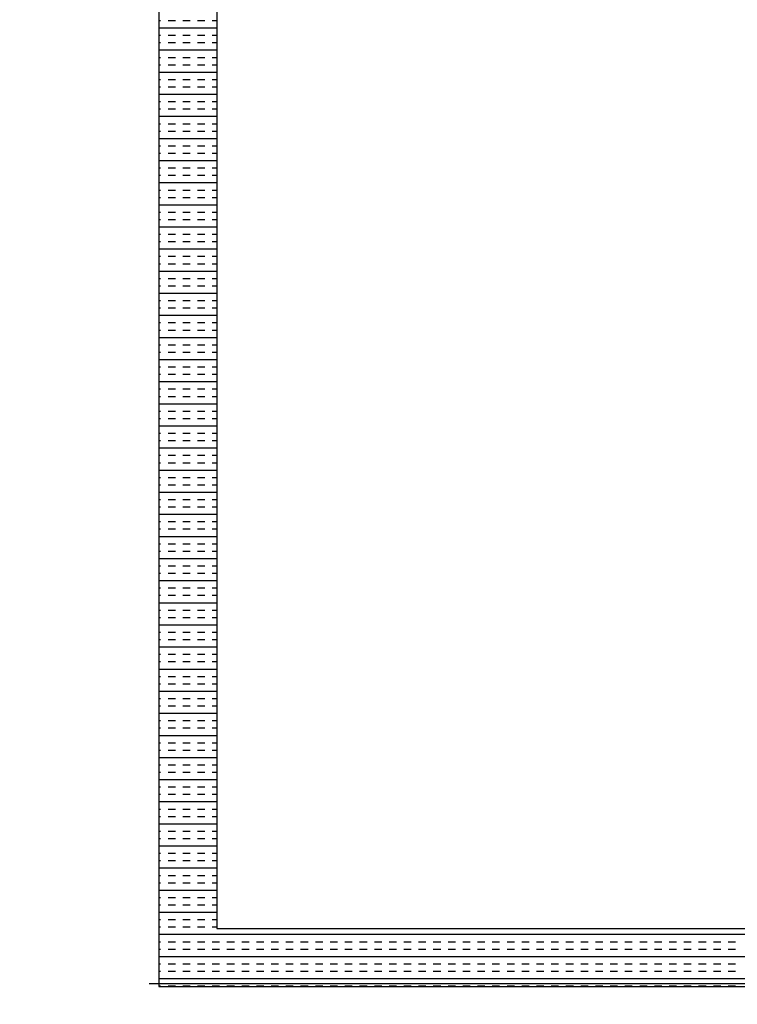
# Model space of a CAD drawing. Header units: millimetres. Extents: x -11575 to 52845, y -36266 to 23021.
# Tile 40 of 184: x 16274 to 16584, y 12847 to 13272. Entities that reach past the tile are written whole.
import ezdxf

# ---------------------------------------------------------------- set-up
doc = ezdxf.new("R2010")
doc.units = ezdxf.units.MM
doc.header["$MEASUREMENT"] = 0
doc.linetypes.add('HIDDENX2', pattern=[0.75, 0.5, -0.25])
doc.layers.add('GREY SCALE', color=9, linetype='Continuous', true_color=0x808080)
doc.layers.add('GREYSCALE', color=9, linetype='Continuous', lineweight=0, true_color=0x808080)
doc.layers.add('M-MEP-ELPR-CKT', color=7, linetype='HIDDENX2', lineweight=20, true_color=0x960000)
doc.layers.add('M-MEP-ELLG-TEXT', color=7, linetype='Continuous', lineweight=20)
doc.styles.add('Oswald Light', font='txt')
doc.dimstyles.new('MDS-50', dxfattribs={"dimtxt": 100, "dimasz": 100, "dimexe": 50, "dimexo": 50, "dimgap": 25, "dimtad": 1, "dimdec": 0, "dimtxsty": 'Oswald Light', "dimcen": 0, "dimdle": 1.5875, "dimazin": 0, "dimtfac": 1, "dimtdec": 0, "dimtix": 1, "dimtmove": 0, "dimatfit": 0, "dimfxl": 1, "dimfrac": 2, "dimtolj": 1, "dimarcsym": 0})

# ---------------------------------------------------------------- blocks, each defined once
blk = doc.blocks.new('FLOOR PLAN')
at = {"layer": 'GREYSCALE', "color": 0, "lineweight": -2, "ltscale": 0.25}
for p, q in [((16334.38, 13455.66), (16334.38, 12854.21)), ((16359.44, 13430.6), (16359.44, 12879.27)), ((16359.44, 12879.27), (16910.78, 12879.27)), ((16334.38, 12854.21), (16935.84, 12854.21))]:
    blk.add_line(p, q, dxfattribs=at)
at = {"layer": 'GREYSCALE', "color": 0, "lineweight": -2}
for p, q in [((16334.38, 13271.47), (16335.2, 13271.47)), ((16334.38, 13268.28), (16359.44, 13268.28)), ((16338.39, 13271.47), (16341.57, 13271.47)), ((16344.75, 13271.47), (16347.93, 13271.47)), ((16351.12, 13271.47), (16354.3, 13271.47)), ((16357.48, 13271.47), (16359.44, 13271.47)), ((16334.38, 13265.1), (16335.2, 13265.1)), ((16338.39, 13265.1), (16341.57, 13265.1)), ((16344.75, 13265.1), (16347.93, 13265.1)), ((16351.12, 13265.1), (16354.3, 13265.1)), ((16357.48, 13265.1), (16359.44, 13265.1)), ((16334.38, 13261.92), (16335.2, 13261.92)), ((16338.39, 13261.92), (16341.57, 13261.92)), ((16344.75, 13261.92), (16347.93, 13261.92)), ((16351.12, 13261.92), (16354.3, 13261.92)), ((16357.48, 13261.92), (16359.44, 13261.92)), ((16334.38, 13258.73), (16359.44, 13258.73)), ((16334.38, 13255.55), (16335.2, 13255.55)), ((16338.39, 13255.55), (16341.57, 13255.55)), ((16344.75, 13255.55), (16347.93, 13255.55)), ((16351.12, 13255.55), (16354.3, 13255.55)), ((16357.48, 13255.55), (16359.44, 13255.55)), ((16334.38, 13252.37), (16335.2, 13252.37)), ((16338.39, 13252.37), (16341.57, 13252.37)), ((16344.75, 13252.37), (16347.93, 13252.37)), ((16351.12, 13252.37), (16354.3, 13252.37)), ((16357.48, 13252.37), (16359.44, 13252.37)), ((16334.38, 13249.19), (16359.44, 13249.19)), ((16334.38, 13246), (16335.2, 13246)), ((16334.38, 13242.82), (16335.2, 13242.82)), ((16338.39, 13246), (16341.57, 13246)), ((16338.39, 13242.82), (16341.57, 13242.82)), ((16344.75, 13246), (16347.93, 13246)), ((16344.75, 13242.82), (16347.93, 13242.82)), ((16351.12, 13246), (16354.3, 13246)), ((16351.12, 13242.82), (16354.3, 13242.82)), ((16357.48, 13246), (16359.44, 13246)), ((16357.48, 13242.82), (16359.44, 13242.82)), ((16334.38, 13239.64), (16359.44, 13239.64)), ((16334.38, 13236.46), (16335.2, 13236.46)), ((16338.39, 13236.46), (16341.57, 13236.46)), ((16344.75, 13236.46), (16347.93, 13236.46)), ((16351.12, 13236.46), (16354.3, 13236.46)), ((16357.48, 13236.46), (16359.44, 13236.46)), ((16334.38, 13233.27), (16335.2, 13233.27)), ((16334.38, 13230.09), (16359.44, 13230.09)), ((16338.39, 13233.27), (16341.57, 13233.27)), ((16344.75, 13233.27), (16347.93, 13233.27)), ((16351.12, 13233.27), (16354.3, 13233.27)), ((16357.48, 13233.27), (16359.44, 13233.27)), ((16334.38, 13226.91), (16335.2, 13226.91)), ((16338.39, 13226.91), (16341.57, 13226.91)), ((16344.75, 13226.91), (16347.93, 13226.91)), ((16351.12, 13226.91), (16354.3, 13226.91)), ((16357.48, 13226.91), (16359.44, 13226.91)), ((16334.38, 13223.72), (16335.2, 13223.72)), ((16338.39, 13223.72), (16341.57, 13223.72)), ((16344.75, 13223.72), (16347.93, 13223.72)), ((16351.12, 13223.72), (16354.3, 13223.72)), ((16357.48, 13223.72), (16359.44, 13223.72)), ((16334.38, 13220.54), (16359.44, 13220.54)), ((16334.38, 13217.36), (16335.2, 13217.36)), ((16338.39, 13217.36), (16341.57, 13217.36)), ((16344.75, 13217.36), (16347.93, 13217.36)), ((16351.12, 13217.36), (16354.3, 13217.36)), ((16357.48, 13217.36), (16359.44, 13217.36)), ((16334.38, 13214.18), (16335.2, 13214.18)), ((16338.39, 13214.18), (16341.57, 13214.18)), ((16344.75, 13214.18), (16347.93, 13214.18)), ((16351.12, 13214.18), (16354.3, 13214.18)), ((16357.48, 13214.18), (16359.44, 13214.18)), ((16334.38, 13210.99), (16359.44, 13210.99)), ((16334.38, 13207.81), (16335.2, 13207.81)), ((16334.38, 13204.63), (16335.2, 13204.63)), ((16338.39, 13207.81), (16341.57, 13207.81)), ((16338.39, 13204.63), (16341.57, 13204.63)), ((16344.75, 13207.81), (16347.93, 13207.81)), ((16344.75, 13204.63), (16347.93, 13204.63)), ((16351.12, 13207.81), (16354.3, 13207.81)), ((16351.12, 13204.63), (16354.3, 13204.63)), ((16357.48, 13207.81), (16359.44, 13207.81)), ((16357.48, 13204.63), (16359.44, 13204.63)), ((16334.38, 13201.45), (16359.44, 13201.45)), ((16334.38, 13198.26), (16335.2, 13198.26)), ((16334.38, 13195.08), (16335.2, 13195.08)), ((16338.39, 13198.26), (16341.57, 13198.26)), ((16338.39, 13195.08), (16341.57, 13195.08)), ((16344.75, 13198.26), (16347.93, 13198.26)), ((16344.75, 13195.08), (16347.93, 13195.08)), ((16351.12, 13198.26), (16354.3, 13198.26)), ((16351.12, 13195.08), (16354.3, 13195.08)), ((16357.48, 13198.26), (16359.44, 13198.26)), ((16357.48, 13195.08), (16359.44, 13195.08)), ((16334.38, 13191.9), (16359.44, 13191.9)), ((16334.38, 13188.72), (16335.2, 13188.72)), ((16338.39, 13188.72), (16341.57, 13188.72)), ((16344.75, 13188.72), (16347.93, 13188.72)), ((16351.12, 13188.72), (16354.3, 13188.72)), ((16357.48, 13188.72), (16359.44, 13188.72)), ((16334.38, 13185.53), (16335.2, 13185.53)), ((16334.38, 13182.35), (16359.44, 13182.35)), ((16338.39, 13185.53), (16341.57, 13185.53)), ((16344.75, 13185.53), (16347.93, 13185.53)), ((16351.12, 13185.53), (16354.3, 13185.53)), ((16357.48, 13185.53), (16359.44, 13185.53)), ((16334.38, 13179.17), (16335.2, 13179.17)), ((16338.39, 13179.17), (16341.57, 13179.17)), ((16344.75, 13179.17), (16347.93, 13179.17)), ((16351.12, 13179.17), (16354.3, 13179.17)), ((16357.48, 13179.17), (16359.44, 13179.17)), ((16334.38, 13175.98), (16335.2, 13175.98)), ((16338.39, 13175.98), (16341.57, 13175.98)), ((16344.75, 13175.98), (16347.93, 13175.98)), ((16351.12, 13175.98), (16354.3, 13175.98)), ((16357.48, 13175.98), (16359.44, 13175.98)), ((16334.38, 13172.8), (16359.44, 13172.8)), ((16334.38, 13169.62), (16335.2, 13169.62)), ((16338.39, 13169.62), (16341.57, 13169.62)), ((16344.75, 13169.62), (16347.93, 13169.62)), ((16351.12, 13169.62), (16354.3, 13169.62)), ((16357.48, 13169.62), (16359.44, 13169.62)), ((16334.38, 13166.44), (16335.2, 13166.44)), ((16338.39, 13166.44), (16341.57, 13166.44)), ((16344.75, 13166.44), (16347.93, 13166.44)), ((16351.12, 13166.44), (16354.3, 13166.44)), ((16357.48, 13166.44), (16359.44, 13166.44)), ((16334.38, 13163.25), (16359.44, 13163.25)), ((16334.38, 13160.07), (16335.2, 13160.07)), ((16334.38, 13156.89), (16335.2, 13156.89)), ((16338.39, 13160.07), (16341.57, 13160.07)), ((16338.39, 13156.89), (16341.57, 13156.89)), ((16344.75, 13160.07), (16347.93, 13160.07)), ((16344.75, 13156.89), (16347.93, 13156.89)), ((16351.12, 13160.07), (16354.3, 13160.07)), ((16351.12, 13156.89), (16354.3, 13156.89)), ((16357.48, 13160.07), (16359.44, 13160.07)), ((16357.48, 13156.89), (16359.44, 13156.89)), ((16334.38, 13153.71), (16359.44, 13153.71)), ((16334.38, 13150.52), (16335.2, 13150.52)), ((16338.39, 13150.52), (16341.57, 13150.52)), ((16344.75, 13150.52), (16347.93, 13150.52)), ((16351.12, 13150.52), (16354.3, 13150.52)), ((16357.48, 13150.52), (16359.44, 13150.52)), ((16334.38, 13147.34), (16335.2, 13147.34)), ((16334.38, 13144.16), (16359.44, 13144.16)), ((16338.39, 13147.34), (16341.57, 13147.34)), ((16344.75, 13147.34), (16347.93, 13147.34)), ((16351.12, 13147.34), (16354.3, 13147.34)), ((16357.48, 13147.34), (16359.44, 13147.34)), ((16334.38, 13140.97), (16335.2, 13140.97)), ((16338.39, 13140.97), (16341.57, 13140.97)), ((16344.75, 13140.97), (16347.93, 13140.97)), ((16351.12, 13140.97), (16354.3, 13140.97)), ((16357.48, 13140.97), (16359.44, 13140.97)), ((16334.38, 13137.79), (16335.2, 13137.79)), ((16338.39, 13137.79), (16341.57, 13137.79)), ((16344.75, 13137.79), (16347.93, 13137.79)), ((16351.12, 13137.79), (16354.3, 13137.79)), ((16357.48, 13137.79), (16359.44, 13137.79)), ((16334.38, 13134.61), (16359.44, 13134.61)), ((16334.38, 13131.43), (16335.2, 13131.43)), ((16338.39, 13131.43), (16341.57, 13131.43)), ((16344.75, 13131.43), (16347.93, 13131.43)), ((16351.12, 13131.43), (16354.3, 13131.43)), ((16357.48, 13131.43), (16359.44, 13131.43)), ((16334.38, 13128.24), (16335.2, 13128.24)), ((16338.39, 13128.24), (16341.57, 13128.24)), ((16344.75, 13128.24), (16347.93, 13128.24)), ((16351.12, 13128.24), (16354.3, 13128.24)), ((16357.48, 13128.24), (16359.44, 13128.24)), ((16334.38, 13125.06), (16359.44, 13125.06)), ((16334.38, 13121.88), (16335.2, 13121.88)), ((16334.38, 13118.7), (16335.2, 13118.7)), ((16338.39, 13121.88), (16341.57, 13121.88)), ((16338.39, 13118.7), (16341.57, 13118.7)), ((16344.75, 13121.88), (16347.93, 13121.88)), ((16344.75, 13118.7), (16347.93, 13118.7)), ((16351.12, 13121.88), (16354.3, 13121.88)), ((16351.12, 13118.7), (16354.3, 13118.7)), ((16357.48, 13121.88), (16359.44, 13121.88)), ((16357.48, 13118.7), (16359.44, 13118.7)), ((16334.38, 13115.51), (16359.44, 13115.51)), ((16334.38, 13112.33), (16335.2, 13112.33)), ((16338.39, 13112.33), (16341.57, 13112.33)), ((16344.75, 13112.33), (16347.93, 13112.33)), ((16351.12, 13112.33), (16354.3, 13112.33)), ((16357.48, 13112.33), (16359.44, 13112.33)), ((16334.38, 13109.15), (16335.2, 13109.15)), ((16334.38, 13105.97), (16359.44, 13105.97)), ((16338.39, 13109.15), (16341.57, 13109.15)), ((16344.75, 13109.15), (16347.93, 13109.15)), ((16351.12, 13109.15), (16354.3, 13109.15)), ((16357.48, 13109.15), (16359.44, 13109.15)), ((16334.38, 13102.78), (16335.2, 13102.78)), ((16338.39, 13102.78), (16341.57, 13102.78)), ((16344.75, 13102.78), (16347.93, 13102.78)), ((16351.12, 13102.78), (16354.3, 13102.78)), ((16357.48, 13102.78), (16359.44, 13102.78)), ((16334.38, 13099.6), (16335.2, 13099.6)), ((16338.39, 13099.6), (16341.57, 13099.6)), ((16344.75, 13099.6), (16347.93, 13099.6)), ((16351.12, 13099.6), (16354.3, 13099.6)), ((16357.48, 13099.6), (16359.44, 13099.6)), ((16334.38, 13096.42), (16359.44, 13096.42)), ((16334.38, 13093.23), (16335.2, 13093.23)), ((16338.39, 13093.23), (16341.57, 13093.23)), ((16344.75, 13093.23), (16347.93, 13093.23)), ((16351.12, 13093.23), (16354.3, 13093.23)), ((16357.48, 13093.23), (16359.44, 13093.23)), ((16334.38, 13090.05), (16335.2, 13090.05)), ((16338.39, 13090.05), (16341.57, 13090.05)), ((16344.75, 13090.05), (16347.93, 13090.05)), ((16351.12, 13090.05), (16354.3, 13090.05)), ((16357.48, 13090.05), (16359.44, 13090.05)), ((16334.38, 13086.87), (16359.44, 13086.87)), ((16334.38, 13083.69), (16335.2, 13083.69)), ((16334.38, 13080.5), (16335.2, 13080.5)), ((16338.39, 13083.69), (16341.57, 13083.69)), ((16338.39, 13080.5), (16341.57, 13080.5)), ((16344.75, 13083.69), (16347.93, 13083.69)), ((16344.75, 13080.5), (16347.93, 13080.5)), ((16351.12, 13083.69), (16354.3, 13083.69)), ((16351.12, 13080.5), (16354.3, 13080.5)), ((16357.48, 13083.69), (16359.44, 13083.69)), ((16357.48, 13080.5), (16359.44, 13080.5)), ((16334.38, 13077.32), (16359.44, 13077.32)), ((16334.38, 13074.14), (16335.2, 13074.14)), ((16338.39, 13074.14), (16341.57, 13074.14)), ((16344.75, 13074.14), (16347.93, 13074.14)), ((16351.12, 13074.14), (16354.3, 13074.14)), ((16357.48, 13074.14), (16359.44, 13074.14)), ((16334.38, 13070.96), (16335.2, 13070.96)), ((16334.38, 13067.77), (16359.44, 13067.77)), ((16338.39, 13070.96), (16341.57, 13070.96)), ((16344.75, 13070.96), (16347.93, 13070.96)), ((16351.12, 13070.96), (16354.3, 13070.96)), ((16357.48, 13070.96), (16359.44, 13070.96)), ((16334.38, 13064.59), (16335.2, 13064.59)), ((16338.39, 13064.59), (16341.57, 13064.59)), ((16344.75, 13064.59), (16347.93, 13064.59)), ((16351.12, 13064.59), (16354.3, 13064.59)), ((16357.48, 13064.59), (16359.44, 13064.59)), ((16334.38, 13061.41), (16335.2, 13061.41)), ((16338.39, 13061.41), (16341.57, 13061.41)), ((16344.75, 13061.41), (16347.93, 13061.41)), ((16351.12, 13061.41), (16354.3, 13061.41)), ((16357.48, 13061.41), (16359.44, 13061.41)), ((16334.38, 13058.22), (16359.44, 13058.22)), ((16334.38, 13055.04), (16335.2, 13055.04)), ((16338.39, 13055.04), (16341.57, 13055.04)), ((16344.75, 13055.04), (16347.93, 13055.04)), ((16351.12, 13055.04), (16354.3, 13055.04)), ((16357.48, 13055.04), (16359.44, 13055.04)), ((16334.38, 13051.86), (16335.2, 13051.86)), ((16338.39, 13051.86), (16341.57, 13051.86)), ((16344.75, 13051.86), (16347.93, 13051.86)), ((16351.12, 13051.86), (16354.3, 13051.86)), ((16357.48, 13051.86), (16359.44, 13051.86)), ((16334.38, 13048.68), (16359.44, 13048.68)), ((16334.38, 13045.49), (16335.2, 13045.49)), ((16334.38, 13042.31), (16335.2, 13042.31)), ((16338.39, 13045.49), (16341.57, 13045.49)), ((16338.39, 13042.31), (16341.57, 13042.31)), ((16344.75, 13045.49), (16347.93, 13045.49)), ((16344.75, 13042.31), (16347.93, 13042.31)), ((16351.12, 13045.49), (16354.3, 13045.49)), ((16351.12, 13042.31), (16354.3, 13042.31)), ((16357.48, 13045.49), (16359.44, 13045.49)), ((16357.48, 13042.31), (16359.44, 13042.31)), ((16334.38, 13039.13), (16359.44, 13039.13)), ((16334.38, 13035.95), (16335.2, 13035.95)), ((16338.39, 13035.95), (16341.57, 13035.95)), ((16344.75, 13035.95), (16347.93, 13035.95)), ((16351.12, 13035.95), (16354.3, 13035.95)), ((16357.48, 13035.95), (16359.44, 13035.95)), ((16334.38, 13032.76), (16335.2, 13032.76)), ((16334.38, 13029.58), (16359.44, 13029.58)), ((16338.39, 13032.76), (16341.57, 13032.76)), ((16344.75, 13032.76), (16347.93, 13032.76)), ((16351.12, 13032.76), (16354.3, 13032.76)), ((16357.48, 13032.76), (16359.44, 13032.76)), ((16334.38, 13026.4), (16335.2, 13026.4)), ((16338.39, 13026.4), (16341.57, 13026.4)), ((16344.75, 13026.4), (16347.93, 13026.4)), ((16351.12, 13026.4), (16354.3, 13026.4)), ((16357.48, 13026.4), (16359.44, 13026.4)), ((16334.38, 13023.22), (16335.2, 13023.22)), ((16338.39, 13023.22), (16341.57, 13023.22)), ((16344.75, 13023.22), (16347.93, 13023.22)), ((16351.12, 13023.22), (16354.3, 13023.22)), ((16357.48, 13023.22), (16359.44, 13023.22)), ((16334.38, 13020.03), (16359.44, 13020.03)), ((16334.38, 13016.85), (16335.2, 13016.85)), ((16338.39, 13016.85), (16341.57, 13016.85)), ((16344.75, 13016.85), (16347.93, 13016.85)), ((16351.12, 13016.85), (16354.3, 13016.85)), ((16357.48, 13016.85), (16359.44, 13016.85)), ((16334.38, 13013.67), (16335.2, 13013.67)), ((16338.39, 13013.67), (16341.57, 13013.67)), ((16344.75, 13013.67), (16347.93, 13013.67)), ((16351.12, 13013.67), (16354.3, 13013.67)), ((16357.48, 13013.67), (16359.44, 13013.67)), ((16334.38, 13010.48), (16359.44, 13010.48)), ((16334.38, 13007.3), (16335.2, 13007.3)), ((16334.38, 13004.12), (16335.2, 13004.12)), ((16338.39, 13007.3), (16341.57, 13007.3)), ((16338.39, 13004.12), (16341.57, 13004.12)), ((16344.75, 13007.3), (16347.93, 13007.3)), ((16344.75, 13004.12), (16347.93, 13004.12)), ((16351.12, 13007.3), (16354.3, 13007.3)), ((16351.12, 13004.12), (16354.3, 13004.12)), ((16357.48, 13007.3), (16359.44, 13007.3)), ((16357.48, 13004.12), (16359.44, 13004.12)), ((16334.38, 13000.94), (16359.44, 13000.94)), ((16334.38, 12997.75), (16335.2, 12997.75)), ((16338.39, 12997.75), (16341.57, 12997.75)), ((16344.75, 12997.75), (16347.93, 12997.75)), ((16351.12, 12997.75), (16354.3, 12997.75)), ((16357.48, 12997.75), (16359.44, 12997.75)), ((16334.38, 12994.57), (16335.2, 12994.57)), ((16334.38, 12991.39), (16359.44, 12991.39)), ((16338.39, 12994.57), (16341.57, 12994.57)), ((16344.75, 12994.57), (16347.93, 12994.57)), ((16351.12, 12994.57), (16354.3, 12994.57)), ((16357.48, 12994.57), (16359.44, 12994.57)), ((16334.38, 12988.21), (16335.2, 12988.21)), ((16338.39, 12988.21), (16341.57, 12988.21)), ((16344.75, 12988.21), (16347.93, 12988.21)), ((16351.12, 12988.21), (16354.3, 12988.21)), ((16357.48, 12988.21), (16359.44, 12988.21)), ((16334.38, 12985.02), (16335.2, 12985.02)), ((16338.39, 12985.02), (16341.57, 12985.02)), ((16344.75, 12985.02), (16347.93, 12985.02)), ((16351.12, 12985.02), (16354.3, 12985.02)), ((16357.48, 12985.02), (16359.44, 12985.02)), ((16334.38, 12981.84), (16359.44, 12981.84)), ((16334.38, 12978.66), (16335.2, 12978.66)), ((16338.39, 12978.66), (16341.57, 12978.66)), ((16344.75, 12978.66), (16347.93, 12978.66)), ((16351.12, 12978.66), (16354.3, 12978.66)), ((16357.48, 12978.66), (16359.44, 12978.66)), ((16334.38, 12975.47), (16335.2, 12975.47)), ((16338.39, 12975.47), (16341.57, 12975.47)), ((16344.75, 12975.47), (16347.93, 12975.47)), ((16351.12, 12975.47), (16354.3, 12975.47)), ((16357.48, 12975.47), (16359.44, 12975.47)), ((16334.38, 12972.29), (16359.44, 12972.29)), ((16334.38, 12969.11), (16335.2, 12969.11)), ((16334.38, 12965.93), (16335.2, 12965.93)), ((16338.39, 12969.11), (16341.57, 12969.11)), ((16338.39, 12965.93), (16341.57, 12965.93)), ((16344.75, 12969.11), (16347.93, 12969.11)), ((16344.75, 12965.93), (16347.93, 12965.93)), ((16351.12, 12969.11), (16354.3, 12969.11)), ((16351.12, 12965.93), (16354.3, 12965.93)), ((16357.48, 12969.11), (16359.44, 12969.11)), ((16357.48, 12965.93), (16359.44, 12965.93)), ((16334.38, 12962.74), (16359.44, 12962.74)), ((16334.38, 12959.56), (16335.2, 12959.56)), ((16338.39, 12959.56), (16341.57, 12959.56)), ((16344.75, 12959.56), (16347.93, 12959.56)), ((16351.12, 12959.56), (16354.3, 12959.56)), ((16357.48, 12959.56), (16359.44, 12959.56)), ((16334.38, 12956.38), (16335.2, 12956.38)), ((16334.38, 12953.2), (16359.44, 12953.2)), ((16338.39, 12956.38), (16341.57, 12956.38)), ((16344.75, 12956.38), (16347.93, 12956.38)), ((16351.12, 12956.38), (16354.3, 12956.38)), ((16357.48, 12956.38), (16359.44, 12956.38)), ((16334.38, 12950.01), (16335.2, 12950.01)), ((16338.39, 12950.01), (16341.57, 12950.01)), ((16344.75, 12950.01), (16347.93, 12950.01)), ((16351.12, 12950.01), (16354.3, 12950.01)), ((16357.48, 12950.01), (16359.44, 12950.01)), ((16334.38, 12946.83), (16335.2, 12946.83)), ((16338.39, 12946.83), (16341.57, 12946.83)), ((16344.75, 12946.83), (16347.93, 12946.83)), ((16351.12, 12946.83), (16354.3, 12946.83)), ((16357.48, 12946.83), (16359.44, 12946.83)), ((16334.38, 12943.65), (16359.44, 12943.65)), ((16334.38, 12940.47), (16335.2, 12940.47)), ((16338.39, 12940.47), (16341.57, 12940.47)), ((16344.75, 12940.47), (16347.93, 12940.47)), ((16351.12, 12940.47), (16354.3, 12940.47)), ((16357.48, 12940.47), (16359.44, 12940.47)), ((16334.38, 12937.28), (16335.2, 12937.28)), ((16338.39, 12937.28), (16341.57, 12937.28)), ((16344.75, 12937.28), (16347.93, 12937.28)), ((16351.12, 12937.28), (16354.3, 12937.28)), ((16357.48, 12937.28), (16359.44, 12937.28)), ((16334.38, 12934.1), (16359.44, 12934.1)), ((16334.38, 12930.92), (16335.2, 12930.92)), ((16334.38, 12927.73), (16335.2, 12927.73)), ((16338.39, 12930.92), (16341.57, 12930.92)), ((16338.39, 12927.73), (16341.57, 12927.73)), ((16344.75, 12930.92), (16347.93, 12930.92)), ((16344.75, 12927.73), (16347.93, 12927.73)), ((16351.12, 12930.92), (16354.3, 12930.92)), ((16351.12, 12927.73), (16354.3, 12927.73)), ((16357.48, 12930.92), (16359.44, 12930.92)), ((16357.48, 12927.73), (16359.44, 12927.73)), ((16334.38, 12924.55), (16359.44, 12924.55)), ((16334.38, 12921.37), (16335.2, 12921.37)), ((16338.39, 12921.37), (16341.57, 12921.37)), ((16344.75, 12921.37), (16347.93, 12921.37)), ((16351.12, 12921.37), (16354.3, 12921.37)), ((16357.48, 12921.37), (16359.44, 12921.37)), ((16334.38, 12918.19), (16335.2, 12918.19)), ((16334.38, 12915), (16359.44, 12915)), ((16338.39, 12918.19), (16341.57, 12918.19)), ((16344.75, 12918.19), (16347.93, 12918.19)), ((16351.12, 12918.19), (16354.3, 12918.19)), ((16357.48, 12918.19), (16359.44, 12918.19)), ((16334.38, 12911.82), (16335.2, 12911.82)), ((16338.39, 12911.82), (16341.57, 12911.82)), ((16344.75, 12911.82), (16347.93, 12911.82)), ((16351.12, 12911.82), (16354.3, 12911.82)), ((16357.48, 12911.82), (16359.44, 12911.82)), ((16334.38, 12908.64), (16335.2, 12908.64)), ((16338.39, 12908.64), (16341.57, 12908.64)), ((16344.75, 12908.64), (16347.93, 12908.64)), ((16351.12, 12908.64), (16354.3, 12908.64)), ((16357.48, 12908.64), (16359.44, 12908.64)), ((16334.38, 12905.46), (16359.44, 12905.46)), ((16334.38, 12902.27), (16335.2, 12902.27)), ((16338.39, 12902.27), (16341.57, 12902.27)), ((16344.75, 12902.27), (16347.93, 12902.27)), ((16351.12, 12902.27), (16354.3, 12902.27)), ((16357.48, 12902.27), (16359.44, 12902.27)), ((16334.38, 12899.09), (16335.2, 12899.09)), ((16338.39, 12899.09), (16341.57, 12899.09)), ((16344.75, 12899.09), (16347.93, 12899.09)), ((16351.12, 12899.09), (16354.3, 12899.09)), ((16357.48, 12899.09), (16359.44, 12899.09)), ((16334.38, 12895.91), (16359.44, 12895.91)), ((16334.38, 12892.72), (16335.2, 12892.72)), ((16334.38, 12889.54), (16335.2, 12889.54)), ((16338.39, 12892.72), (16341.57, 12892.72)), ((16338.39, 12889.54), (16341.57, 12889.54)), ((16344.75, 12892.72), (16347.93, 12892.72)), ((16344.75, 12889.54), (16347.93, 12889.54)), ((16351.12, 12892.72), (16354.3, 12892.72)), ((16351.12, 12889.54), (16354.3, 12889.54)), ((16357.48, 12892.72), (16359.44, 12892.72)), ((16357.48, 12889.54), (16359.44, 12889.54)), ((16334.38, 12886.36), (16359.44, 12886.36)), ((16334.38, 12883.18), (16335.2, 12883.18)), ((16338.39, 12883.18), (16341.57, 12883.18)), ((16344.75, 12883.18), (16347.93, 12883.18)), ((16351.12, 12883.18), (16354.3, 12883.18)), ((16357.48, 12883.18), (16359.44, 12883.18)), ((16334.38, 12879.99), (16335.2, 12879.99)), ((16334.38, 12876.81), (16935.84, 12876.81)), ((16338.39, 12879.99), (16341.57, 12879.99)), ((16344.75, 12879.99), (16347.93, 12879.99)), ((16351.12, 12879.99), (16354.3, 12879.99)), ((16357.48, 12879.99), (16359.44, 12879.99)), ((16359.44, 12879.27, 59.1), (16910.78, 12879.27, 59.1)), ((16334.38, 12873.63), (16335.2, 12873.63)), ((16338.39, 12873.63), (16341.57, 12873.63)), ((16344.75, 12873.63), (16347.93, 12873.63)), ((16351.12, 12873.63), (16354.3, 12873.63)), ((16357.48, 12873.63), (16360.66, 12873.63)), ((16363.85, 12873.63), (16367.03, 12873.63)), ((16370.21, 12873.63), (16373.4, 12873.63)), ((16376.58, 12873.63), (16379.76, 12873.63)), ((16382.94, 12873.63), (16386.13, 12873.63)), ((16389.31, 12873.63), (16392.49, 12873.63)), ((16395.67, 12873.63), (16398.86, 12873.63)), ((16402.04, 12873.63), (16405.22, 12873.63)), ((16408.41, 12873.63), (16411.59, 12873.63)), ((16414.77, 12873.63), (16417.95, 12873.63)), ((16421.14, 12873.63), (16424.32, 12873.63)), ((16427.5, 12873.63), (16430.68, 12873.63)), ((16433.87, 12873.63), (16437.05, 12873.63)), ((16440.23, 12873.63), (16443.41, 12873.63)), ((16446.6, 12873.63), (16449.78, 12873.63)), ((16452.96, 12873.63), (16456.15, 12873.63)), ((16459.33, 12873.63), (16462.51, 12873.63)), ((16465.69, 12873.63), (16468.88, 12873.63)), ((16472.06, 12873.63), (16475.24, 12873.63)), ((16478.42, 12873.63), (16481.61, 12873.63)), ((16484.79, 12873.63), (16487.97, 12873.63)), ((16491.16, 12873.63), (16494.34, 12873.63)), ((16497.52, 12873.63), (16500.7, 12873.63)), ((16503.89, 12873.63), (16507.07, 12873.63)), ((16510.25, 12873.63), (16513.43, 12873.63)), ((16516.62, 12873.63), (16519.8, 12873.63)), ((16522.98, 12873.63), (16526.16, 12873.63)), ((16529.35, 12873.63), (16532.53, 12873.63)), ((16535.71, 12873.63), (16538.9, 12873.63)), ((16542.08, 12873.63), (16545.26, 12873.63)), ((16548.44, 12873.63), (16551.63, 12873.63)), ((16554.81, 12873.63), (16557.99, 12873.63)), ((16561.17, 12873.63), (16564.36, 12873.63)), ((16567.54, 12873.63), (16570.72, 12873.63)), ((16573.91, 12873.63), (16577.09, 12873.63)), ((16580.27, 12873.63), (16583.45, 12873.63)), ((16334.38, 12870.45), (16335.2, 12870.45)), ((16338.39, 12870.45), (16341.57, 12870.45)), ((16344.75, 12870.45), (16347.93, 12870.45)), ((16351.12, 12870.45), (16354.3, 12870.45)), ((16357.48, 12870.45), (16360.66, 12870.45)), ((16363.85, 12870.45), (16367.03, 12870.45)), ((16370.21, 12870.45), (16373.4, 12870.45)), ((16376.58, 12870.45), (16379.76, 12870.45)), ((16382.94, 12870.45), (16386.13, 12870.45)), ((16389.31, 12870.45), (16392.49, 12870.45)), ((16395.67, 12870.45), (16398.86, 12870.45)), ((16402.04, 12870.45), (16405.22, 12870.45)), ((16408.41, 12870.45), (16411.59, 12870.45)), ((16414.77, 12870.45), (16417.95, 12870.45)), ((16421.14, 12870.45), (16424.32, 12870.45)), ((16427.5, 12870.45), (16430.68, 12870.45)), ((16433.87, 12870.45), (16437.05, 12870.45)), ((16440.23, 12870.45), (16443.41, 12870.45)), ((16446.6, 12870.45), (16449.78, 12870.45)), ((16452.96, 12870.45), (16456.15, 12870.45)), ((16459.33, 12870.45), (16462.51, 12870.45)), ((16465.69, 12870.45), (16468.88, 12870.45)), ((16472.06, 12870.45), (16475.24, 12870.45)), ((16478.42, 12870.45), (16481.61, 12870.45)), ((16484.79, 12870.45), (16487.97, 12870.45)), ((16491.16, 12870.45), (16494.34, 12870.45)), ((16497.52, 12870.45), (16500.7, 12870.45)), ((16503.89, 12870.45), (16507.07, 12870.45)), ((16510.25, 12870.45), (16513.43, 12870.45)), ((16516.62, 12870.45), (16519.8, 12870.45)), ((16522.98, 12870.45), (16526.16, 12870.45)), ((16529.35, 12870.45), (16532.53, 12870.45)), ((16535.71, 12870.45), (16538.9, 12870.45)), ((16542.08, 12870.45), (16545.26, 12870.45)), ((16548.44, 12870.45), (16551.63, 12870.45)), ((16554.81, 12870.45), (16557.99, 12870.45)), ((16561.17, 12870.45), (16564.36, 12870.45)), ((16567.54, 12870.45), (16570.72, 12870.45)), ((16573.91, 12870.45), (16577.09, 12870.45)), ((16580.27, 12870.45), (16583.45, 12870.45)), ((16334.38, 12867.26), (16935.84, 12867.26)), ((16334.38, 12864.08), (16335.2, 12864.08)), ((16338.39, 12864.08), (16341.57, 12864.08)), ((16344.75, 12864.08), (16347.93, 12864.08)), ((16351.12, 12864.08), (16354.3, 12864.08)), ((16357.48, 12864.08), (16360.66, 12864.08)), ((16363.85, 12864.08), (16367.03, 12864.08)), ((16370.21, 12864.08), (16373.4, 12864.08)), ((16376.58, 12864.08), (16379.76, 12864.08)), ((16382.94, 12864.08), (16386.13, 12864.08)), ((16389.31, 12864.08), (16392.49, 12864.08)), ((16395.67, 12864.08), (16398.86, 12864.08)), ((16402.04, 12864.08), (16405.22, 12864.08)), ((16408.41, 12864.08), (16411.59, 12864.08)), ((16414.77, 12864.08), (16417.95, 12864.08)), ((16421.14, 12864.08), (16424.32, 12864.08)), ((16427.5, 12864.08), (16430.68, 12864.08)), ((16433.87, 12864.08), (16437.05, 12864.08)), ((16440.23, 12864.08), (16443.41, 12864.08)), ((16446.6, 12864.08), (16449.78, 12864.08)), ((16452.96, 12864.08), (16456.15, 12864.08)), ((16459.33, 12864.08), (16462.51, 12864.08)), ((16465.69, 12864.08), (16468.88, 12864.08)), ((16472.06, 12864.08), (16475.24, 12864.08)), ((16478.42, 12864.08), (16481.61, 12864.08)), ((16484.79, 12864.08), (16487.97, 12864.08)), ((16491.16, 12864.08), (16494.34, 12864.08)), ((16497.52, 12864.08), (16500.7, 12864.08)), ((16503.89, 12864.08), (16507.07, 12864.08)), ((16510.25, 12864.08), (16513.43, 12864.08)), ((16516.62, 12864.08), (16519.8, 12864.08)), ((16522.98, 12864.08), (16526.16, 12864.08)), ((16529.35, 12864.08), (16532.53, 12864.08)), ((16535.71, 12864.08), (16538.9, 12864.08)), ((16542.08, 12864.08), (16545.26, 12864.08)), ((16548.44, 12864.08), (16551.63, 12864.08)), ((16554.81, 12864.08), (16557.99, 12864.08)), ((16561.17, 12864.08), (16564.36, 12864.08)), ((16567.54, 12864.08), (16570.72, 12864.08)), ((16573.91, 12864.08), (16577.09, 12864.08)), ((16580.27, 12864.08), (16583.45, 12864.08)), ((16334.38, 12860.9), (16335.2, 12860.9)), ((16338.39, 12860.9), (16341.57, 12860.9)), ((16344.75, 12860.9), (16347.93, 12860.9)), ((16351.12, 12860.9), (16354.3, 12860.9)), ((16357.48, 12860.9), (16360.66, 12860.9)), ((16363.85, 12860.9), (16367.03, 12860.9)), ((16370.21, 12860.9), (16373.4, 12860.9)), ((16376.58, 12860.9), (16379.76, 12860.9)), ((16382.94, 12860.9), (16386.13, 12860.9)), ((16389.31, 12860.9), (16392.49, 12860.9)), ((16395.67, 12860.9), (16398.86, 12860.9)), ((16402.04, 12860.9), (16405.22, 12860.9)), ((16408.41, 12860.9), (16411.59, 12860.9)), ((16414.77, 12860.9), (16417.95, 12860.9)), ((16421.14, 12860.9), (16424.32, 12860.9)), ((16427.5, 12860.9), (16430.68, 12860.9)), ((16433.87, 12860.9), (16437.05, 12860.9)), ((16440.23, 12860.9), (16443.41, 12860.9)), ((16446.6, 12860.9), (16449.78, 12860.9)), ((16452.96, 12860.9), (16456.15, 12860.9)), ((16459.33, 12860.9), (16462.51, 12860.9)), ((16465.69, 12860.9), (16468.88, 12860.9)), ((16472.06, 12860.9), (16475.24, 12860.9)), ((16478.42, 12860.9), (16481.61, 12860.9)), ((16484.79, 12860.9), (16487.97, 12860.9)), ((16491.16, 12860.9), (16494.34, 12860.9)), ((16497.52, 12860.9), (16500.7, 12860.9)), ((16503.89, 12860.9), (16507.07, 12860.9)), ((16510.25, 12860.9), (16513.43, 12860.9)), ((16516.62, 12860.9), (16519.8, 12860.9)), ((16522.98, 12860.9), (16526.16, 12860.9)), ((16529.35, 12860.9), (16532.53, 12860.9)), ((16535.71, 12860.9), (16538.9, 12860.9)), ((16542.08, 12860.9), (16545.26, 12860.9)), ((16548.44, 12860.9), (16551.63, 12860.9)), ((16554.81, 12860.9), (16557.99, 12860.9)), ((16561.17, 12860.9), (16564.36, 12860.9)), ((16567.54, 12860.9), (16570.72, 12860.9)), ((16573.91, 12860.9), (16577.09, 12860.9)), ((16580.27, 12860.9), (16583.45, 12860.9)), ((16931.66, 12855.44, 4524.08), (16330.2, 12855.44, 4524.08)), ((16334.38, 12857.72), (16935.84, 12857.72)), ((16334.38, 12854.53), (16335.2, 12854.53)), ((16334.38, 12854.21, 59.1), (16935.84, 12854.21, 59.1)), ((16338.39, 12854.53), (16341.57, 12854.53)), ((16344.75, 12854.53), (16347.93, 12854.53)), ((16351.12, 12854.53), (16354.3, 12854.53)), ((16357.48, 12854.53), (16360.66, 12854.53)), ((16363.85, 12854.53), (16367.03, 12854.53)), ((16370.21, 12854.53), (16373.4, 12854.53)), ((16376.58, 12854.53), (16379.76, 12854.53)), ((16382.94, 12854.53), (16386.13, 12854.53)), ((16389.31, 12854.53), (16392.49, 12854.53)), ((16395.67, 12854.53), (16398.86, 12854.53)), ((16402.04, 12854.53), (16405.22, 12854.53)), ((16408.41, 12854.53), (16411.59, 12854.53)), ((16414.77, 12854.53), (16417.95, 12854.53)), ((16421.14, 12854.53), (16424.32, 12854.53)), ((16427.5, 12854.53), (16430.68, 12854.53)), ((16433.87, 12854.53), (16437.05, 12854.53)), ((16440.23, 12854.53), (16443.41, 12854.53)), ((16446.6, 12854.53), (16449.78, 12854.53)), ((16452.96, 12854.53), (16456.15, 12854.53)), ((16459.33, 12854.53), (16462.51, 12854.53)), ((16465.69, 12854.53), (16468.88, 12854.53)), ((16472.06, 12854.53), (16475.24, 12854.53)), ((16478.42, 12854.53), (16481.61, 12854.53)), ((16484.79, 12854.53), (16487.97, 12854.53)), ((16491.16, 12854.53), (16494.34, 12854.53)), ((16497.52, 12854.53), (16500.7, 12854.53)), ((16503.89, 12854.53), (16507.07, 12854.53)), ((16510.25, 12854.53), (16513.43, 12854.53)), ((16516.62, 12854.53), (16519.8, 12854.53)), ((16522.98, 12854.53), (16526.16, 12854.53)), ((16529.35, 12854.53), (16532.53, 12854.53)), ((16535.71, 12854.53), (16538.9, 12854.53)), ((16542.08, 12854.53), (16545.26, 12854.53)), ((16548.44, 12854.53), (16551.63, 12854.53)), ((16554.81, 12854.53), (16557.99, 12854.53)), ((16561.17, 12854.53), (16564.36, 12854.53)), ((16567.54, 12854.53), (16570.72, 12854.53)), ((16573.91, 12854.53), (16577.09, 12854.53)), ((16580.27, 12854.53), (16583.45, 12854.53))]:
    blk.add_line(p, q, dxfattribs=at)

msp = doc.modelspace()

# ---------------------------------------------------------------- linework, layer by layer
at = {"layer": 'M-MEP-ELPR-CKT', "ltscale": 3}
msp.add_arc((14417.79, 9956.44), 5818.9, 23.73609, 71.275315, dxfattribs=at)

# ---------------------------------------------------------------- block references
at = {"layer": 'GREY SCALE'}
msp.add_blockref('FLOOR PLAN', (0, 0), dxfattribs=at)

# ---------------------------------------------------------------- leaders
at = {"layer": 'M-MEP-ELLG-TEXT'}
msp.add_leader([(17964.82, 13368.08), (17964.82, 12634.99), (15983.51, 12634.99)], dimstyle='MDS-50', override={"dimasz": 150, "dimtad": 0}, dxfattribs=at)

doc.saveas('drawing.dxf')
